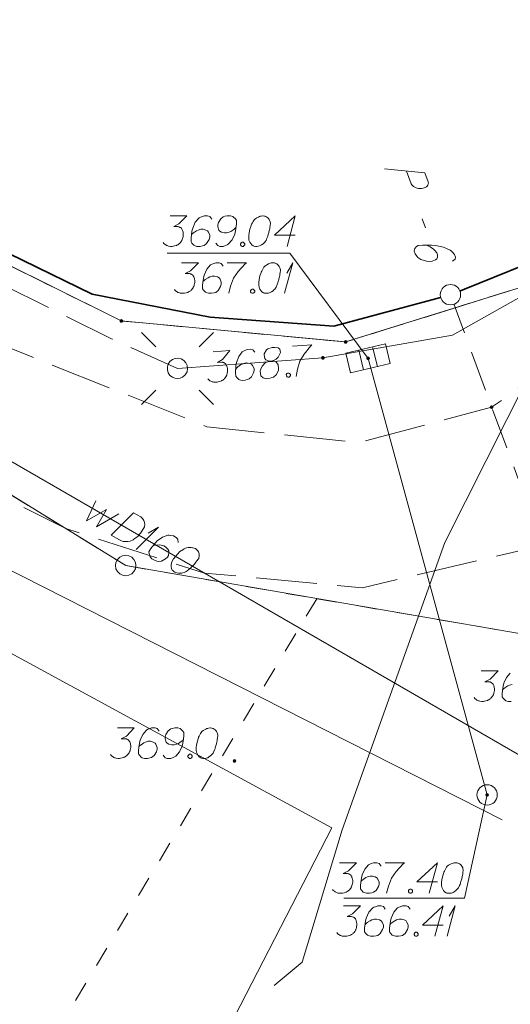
# Model space of a CAD drawing. Header units: metres. Extents: x 5555129 to 5555568, y 5636170 to 5636517.
# Tile 8 of 162: x 5555267 to 5555279, y 5636219 to 5636243. Entities that reach past the tile are written whole.
import ezdxf

# ---------------------------------------------------------------- set-up
doc = ezdxf.new("R2010")
doc.units = ezdxf.units.M
doc.header["$MEASUREMENT"] = 0
for name, pattern in [('05-linia 2.5 1', [1.75, 1.25, -0.5]), ('L_0_04', [1.5, 1, -0.5]), ('L_0_06', [2, 1.5, -0.5]), ('PRZER1-1', [2, 1, -1]), ('PRZER3-1', [4, 3, -1])]:
    doc.linetypes.add(name, pattern=pattern)
for name, color, linetype, lineweight in [('#digitalizacja', 7, 'Continuous', 18), ('#przekroje', 7, 'L_0_04', 18), ('#skartowane', 7, 'Continuous', 18), ('#zmodyfikowane', 7, 'Continuous', 18), ('#ZUDP', 7, 'Continuous', 18)]:
    doc.layers.add(name, color=color, linetype=linetype, lineweight=lineweight)
for name, color, linetype, lineweight, true_color in [('GEPPGD', 7, 'Continuous', 18, 0x008000), ('GESDZI', 7, 'Continuous', 18, 0x0a0909), ('GESKKL', 7, 'PRZER3-1', 18, 0x008000), ('GESUZY', 7, 'PRZER1-1', 18, 0x008000), ('GULENN', 1, 'Continuous', 18, 0xff0000), ('GULKSP', 7, 'Continuous', 18, 0x803300), ('GULWLP', 5, 'Continuous', 18, 0x0000ff), ('GUPEPI', 1, 'Continuous', 18, 0xff0000), ('GUPESH', 1, 'Continuous', 18, 0xff0000), ('GUPESH_O', 1, 'Continuous', 18, 0xff0000), ('GUPKKS', 7, 'Continuous', 18, 0x0a0909), ('GUPKPI', 7, 'Continuous', 18, 0x803300)]:
    doc.layers.add(name, color=color, linetype=linetype, lineweight=lineweight, true_color=true_color)

# ---------------------------------------------------------------- blocks, each defined once
blk = doc.blocks.new('EPPGN')
blk.add_hatch(color=0).paths.add_polyline_path([(0, -0.09), (-0.027812, -0.085595), (-0.052901, -0.072812), (-0.072812, -0.052901), (-0.085595, -0.027812), (-0.09, 0), (-0.085595, 0.027812), (-0.072812, 0.052901), (-0.052901, 0.072812), (-0.027812, 0.085595), (0, 0.09), (0.027812, 0.085595), (0.052901, 0.072812), (0.072812, 0.052901), (0.085595, 0.027812), (0.09, 0), (0.085595, -0.027812), (0.072812, -0.052901), (0.052901, -0.072812), (0.027812, -0.085595)])
blk = doc.blocks.new('EPPGS')
at = {"color": 0, "flags": 128}
blk.add_lwpolyline([(0.5, 0), (0.475528, -0.154508), (0.404508, -0.293893), (0.293893, -0.404508), (0.154508, -0.475528), (0, -0.5), (-0.154508, -0.475528), (-0.293893, -0.404508), (-0.404508, -0.293893), (-0.475528, -0.154508), (-0.5, 0), (-0.475528, 0.154508), (-0.404508, 0.293893), (-0.293893, 0.404508), (-0.154508, 0.475528), (0, 0.5), (0.154508, 0.475528), (0.293893, 0.404508), (0.404508, 0.293893), (0.475528, 0.154508), (0.5, 0)], close=True, dxfattribs=at)
blk = doc.blocks.new('POINT')
blk.add_hatch(color=0).paths.add_polyline_path([(-0.000884, -0.0025), (-0.0025, -0.000884), (-0.0025, 0.000884), (0.000884, 0.0025), (0.0025, 0.000884), (0.0025, -0.000884), (0.000884, -0.0025)])
blk = doc.blocks.new('SUSM01_01_2')
at = {"color": 0, "flags": 128}
for points in [[(-0.353553, 0.353553), (-0.212132, 0.212132)], [(0.353553, 0.353553), (0.212132, 0.212132)], [(-0.353553, -0.353553), (-0.212132, -0.212132)], [(0.353553, -0.353553), (0.212132, -0.212132)]]:
    blk.add_lwpolyline(points, dxfattribs=at)
blk.add_lwpolyline([(0.1, 0), (0.093969, -0.034202), (0.076604, -0.064279), (0.05, -0.086603), (0.025882, -0.096593), (0, -0.1), (-0.025882, -0.096593), (-0.05, -0.086603), (-0.073305, -0.068017), (-0.090097, -0.043388), (-0.098883, -0.014904), (-0.098883, 0.014904), (-0.090097, 0.043388), (-0.073305, 0.068017), (-0.05, 0.086603), (-0.022252, 0.097493), (0.007473, 0.09972), (0.036534, 0.093087), (0.062349, 0.078183), (0.082624, 0.056332), (0.095557, 0.029476), (0.1, 0)], close=True, dxfattribs=at)
blk = doc.blocks.new('KOLO')
blk.add_hatch(color=0).paths.add_polyline_path([(0, -0.5), (-0.12941, -0.482963), (-0.25, -0.433013), (-0.353553, -0.353553), (-0.433013, -0.25), (-0.482963, -0.12941), (-0.5, 0), (-0.482963, 0.12941), (-0.433013, 0.25), (-0.353553, 0.353553), (-0.25, 0.433013), (-0.12941, 0.482963), (0, 0.5), (0.12941, 0.482963), (0.25, 0.433013), (0.353553, 0.353553), (0.433013, 0.25), (0.482963, 0.12941), (0.5, 0), (0.482963, -0.12941), (0.433013, -0.25), (0.353553, -0.353553), (0.25, -0.433013), (0.12941, -0.482963)])
blk = doc.blocks.new('SUUS05_1')
at = {"color": 0, "flags": 128}
blk.add_lwpolyline([(0.5, -0.25), (-0.5, -0.25), (-0.5, 0.25), (0.5, 0.25), (0.5, -0.25)], close=True, dxfattribs=at)
for points in [[(-0.175, -0.25), (-0.175, 0.25)], [(0.175, -0.25), (0.175, 0.25)]]:
    blk.add_lwpolyline(points, dxfattribs=at)
blk = doc.blocks.new('SLU')
at = {"color": 0, "linetype": 'Continuous', "lineweight": 18}
blk.add_wipeout([(0, -0.5), (0.25, -0.433), (0.433, -0.25), (0.5, 0), (0.433, 0.25), (0.25, 0.433), (0, 0.5), (-0.25, 0.433), (-0.433, 0.25), (-0.5, 0), (-0.433, -0.25), (-0.25, -0.433)], dxfattribs=at)
blk.add_circle((0, 0), 0.5, dxfattribs=at)
blk = doc.blocks.new('SUUS05_2')
at = {"color": 0, "flags": 128}
blk.add_lwpolyline([(0.5, -0.25), (-0.5, -0.25), (-0.5, 0.25), (0.5, 0.25), (0.5, -0.25)], close=True, dxfattribs=at)
for points in [[(-0.175, -0.25), (-0.175, 0.25)], [(0.175, -0.25), (0.175, 0.25)]]:
    blk.add_lwpolyline(points, dxfattribs=at)
blk = doc.blocks.new('*U1603')
at = {"layer": '#digitalizacja', "color": 36, "linetype": 'ByBlock', "lineweight": 18, "true_color": 0x803300}
for q in [(5555273.498, 5636236.173), (5555273.551, 5636236.669)]:
    blk.add_line((5555273.698, 5636236.923), q, dxfattribs=at)
blk = doc.blocks.new('*U1636')
at = {"layer": '#digitalizacja', "color": 36, "linetype": 'ByBlock', "lineweight": 18, "true_color": 0x803300}
for q in [(5555277.488, 5636220.398), (5555277.542, 5636220.894)]:
    blk.add_line((5555277.689, 5636221.148), q, dxfattribs=at)
blk = doc.blocks.new('*U1647')
at = {"layer": '#digitalizacja', "color": 5, "linetype": 'ByBlock', "lineweight": 18}
for q in [(5555269.854, 5636229.886), (5555270.148, 5636230.289)]:
    blk.add_line((5555270.403, 5636230.435), q, dxfattribs=at)

msp = doc.modelspace()

# ---------------------------------------------------------------- hatches: boundary and pattern name
at = {"layer": '#digitalizacja', "linetype": 'Continuous', "lineweight": 18}
h = msp.add_hatch(color=7, dxfattribs=at)
edge = h.paths.add_edge_path()
edge.add_arc((5555275.548, 5636234.578), 0.045, 0, 360)
h = msp.add_hatch(color=7, dxfattribs=at)
edge = h.paths.add_edge_path()
edge.add_arc((5555278.47, 5636223.867), 0.045, 0, 360)
at = {"layer": '#skartowane', "linetype": 'Continuous', "lineweight": 18}
h = msp.add_hatch(color=7, dxfattribs=at)
edge = h.paths.add_edge_path()
edge.add_arc((5555278.58, 5636233.38), 0.045, 0, 360)
at = {"layer": '#zmodyfikowane', "linetype": 'Continuous', "lineweight": 18}
h = msp.add_hatch(color=7, dxfattribs=at)
edge = h.paths.add_edge_path()
edge.add_arc((5555272.27, 5636224.7), 0.045, 0, 360)

# ---------------------------------------------------------------- linework, layer by layer
at = {"layer": '#digitalizacja', "color": 36, "linetype": 'Continuous', "lineweight": 18, "true_color": 0x803300}
msp.add_line((5555275.548, 5636234.578), (5555278.47, 5636223.867), dxfattribs=at)
at = {"layer": '#digitalizacja', "color": 36, "linetype": 'Continuous', "lineweight": 18, "true_color": 0x803300, "flags": 128}
for points in [[(5555270.689, 5636238.075), (5555271.102, 5636238.075), (5555270.908, 5636237.874), (5555270.778, 5636237.809), (5555270.884, 5636237.809), (5555270.908, 5636237.803), (5555270.919, 5636237.797), (5555270.931, 5636237.791), (5555270.943, 5636237.785), (5555270.967, 5636237.768), (5555270.978, 5636237.75), (5555270.99, 5636237.732), (5555270.996, 5636237.714), (5555271.008, 5636237.673), (5555271.014, 5636237.638), (5555271.014, 5636237.62), (5555271.014, 5636237.596), (5555271.008, 5636237.561), (5555271.002, 5636237.537), (5555270.996, 5636237.514), (5555270.99, 5636237.496), (5555270.984, 5636237.484), (5555270.978, 5636237.472), (5555270.973, 5636237.461), (5555270.961, 5636237.443), (5555270.943, 5636237.419), (5555270.925, 5636237.402), (5555270.913, 5636237.39), (5555270.896, 5636237.378), (5555270.878, 5636237.366), (5555270.854, 5636237.354), (5555270.843, 5636237.348), (5555270.801, 5636237.337), (5555270.766, 5636237.331), (5555270.742, 5636237.325), (5555270.701, 5636237.325), (5555270.654, 5636237.331), (5555270.636, 5636237.337), (5555270.618, 5636237.343), (5555270.6, 5636237.348), (5555270.583, 5636237.36), (5555270.565, 5636237.372), (5555270.536, 5636237.396), (5555270.518, 5636237.419)], [(5555271.711, 5636237.992), (5555271.663, 5636238.057), (5555271.61, 5636238.075), (5555271.528, 5636238.075), (5555271.469, 5636238.051), (5555271.433, 5636238.039), (5555271.404, 5636238.022), (5555271.309, 5636237.915), (5555271.244, 5636237.774), (5555271.226, 5636237.697), (5555271.203, 5636237.526), (5555271.203, 5636237.437), (5555271.226, 5636237.402), (5555271.274, 5636237.354), (5555271.291, 5636237.343), (5555271.35, 5636237.325), (5555271.427, 5636237.325), (5555271.486, 5636237.337), (5555271.528, 5636237.348), (5555271.587, 5636237.396), (5555271.646, 5636237.49), (5555271.663, 5636237.549), (5555271.663, 5636237.596), (5555271.634, 5636237.673), (5555271.61, 5636237.703), (5555271.569, 5636237.726), (5555271.498, 5636237.744), (5555271.445, 5636237.744), (5555271.38, 5636237.726), (5555271.339, 5636237.709), (5555271.268, 5636237.661), (5555271.232, 5636237.632), (5555271.215, 5636237.614)], [(5555271.811, 5636237.407), (5555271.858, 5636237.343), (5555271.911, 5636237.325), (5555271.994, 5636237.325), (5555272.053, 5636237.348), (5555272.089, 5636237.36), (5555272.118, 5636237.378), (5555272.213, 5636237.484), (5555272.278, 5636237.626), (5555272.295, 5636237.703), (5555272.319, 5636237.874), (5555272.319, 5636237.962), (5555272.295, 5636237.998), (5555272.248, 5636238.045), (5555272.23, 5636238.057), (5555272.171, 5636238.075), (5555272.094, 5636238.075), (5555272.035, 5636238.063), (5555271.994, 5636238.051), (5555271.935, 5636238.004), (5555271.876, 5636237.909), (5555271.858, 5636237.85), (5555271.858, 5636237.803), (5555271.888, 5636237.726), (5555271.911, 5636237.697), (5555271.953, 5636237.673), (5555272.024, 5636237.655), (5555272.077, 5636237.655), (5555272.142, 5636237.673), (5555272.183, 5636237.691), (5555272.254, 5636237.738), (5555272.289, 5636237.768), (5555272.307, 5636237.785)], [(5555272.974, 5636238.075), (5555272.962, 5636238.075), (5555272.927, 5636238.069), (5555272.903, 5636238.063), (5555272.886, 5636238.057), (5555272.856, 5636238.045), (5555272.821, 5636238.027), (5555272.791, 5636238.01), (5555272.762, 5636237.986), (5555272.744, 5636237.962), (5555272.726, 5636237.933), (5555272.709, 5636237.903), (5555272.691, 5636237.868), (5555272.679, 5636237.844), (5555272.667, 5636237.809), (5555272.649, 5636237.75), (5555272.632, 5636237.661), (5555272.62, 5636237.591), (5555272.62, 5636237.526), (5555272.626, 5636237.478), (5555272.649, 5636237.425), (5555272.667, 5636237.396), (5555272.697, 5636237.36), (5555272.732, 5636237.337), (5555272.75, 5636237.331), (5555272.785, 5636237.325), (5555272.815, 5636237.325), (5555272.862, 5636237.331), (5555272.903, 5636237.343), (5555272.933, 5636237.36), (5555272.974, 5636237.39), (5555272.992, 5636237.407), (5555273.016, 5636237.431), (5555273.033, 5636237.455), (5555273.045, 5636237.472), (5555273.057, 5636237.502), (5555273.063, 5636237.514), (5555273.075, 5636237.543), (5555273.086, 5636237.579), (5555273.098, 5636237.614), (5555273.104, 5636237.638), (5555273.11, 5636237.655), (5555273.116, 5636237.679), (5555273.128, 5636237.732), (5555273.134, 5636237.762), (5555273.14, 5636237.791), (5555273.146, 5636237.833), (5555273.151, 5636237.886), (5555273.151, 5636237.903), (5555273.146, 5636237.927), (5555273.14, 5636237.951), (5555273.122, 5636237.986), (5555273.104, 5636238.01), (5555273.086, 5636238.027), (5555273.063, 5636238.045), (5555273.039, 5636238.057), (5555273.021, 5636238.063), (5555273.004, 5636238.069), (5555272.974, 5636238.075)], [(5555273.76, 5636237.602), (5555273.252, 5636237.602), (5555273.76, 5636238.075), (5555273.559, 5636237.325)], [(5555272.455, 5636237.425), (5555272.484, 5636237.425), (5555272.502, 5636237.413), (5555272.52, 5636237.39), (5555272.52, 5636237.36), (5555272.502, 5636237.337), (5555272.484, 5636237.325), (5555272.455, 5636237.325), (5555272.437, 5636237.337), (5555272.419, 5636237.36), (5555272.419, 5636237.39), (5555272.437, 5636237.413), (5555272.455, 5636237.425)], [(5555270.97, 5636236.923), (5555271.384, 5636236.923), (5555271.189, 5636236.722), (5555271.059, 5636236.657), (5555271.165, 5636236.657), (5555271.189, 5636236.651), (5555271.201, 5636236.645), (5555271.212, 5636236.64), (5555271.224, 5636236.634), (5555271.248, 5636236.616), (5555271.26, 5636236.598), (5555271.272, 5636236.581), (5555271.278, 5636236.563), (5555271.289, 5636236.522), (5555271.295, 5636236.486), (5555271.295, 5636236.468), (5555271.295, 5636236.445), (5555271.289, 5636236.409), (5555271.283, 5636236.386), (5555271.278, 5636236.362), (5555271.272, 5636236.344), (5555271.266, 5636236.333), (5555271.26, 5636236.321), (5555271.254, 5636236.309), (5555271.242, 5636236.291), (5555271.224, 5636236.268), (5555271.207, 5636236.25), (5555271.195, 5636236.238), (5555271.177, 5636236.226), (5555271.159, 5636236.214), (5555271.136, 5636236.203), (5555271.124, 5636236.197), (5555271.083, 5636236.185), (5555271.047, 5636236.179), (5555271.024, 5636236.173), (5555270.982, 5636236.173), (5555270.935, 5636236.179), (5555270.917, 5636236.185), (5555270.9, 5636236.191), (5555270.882, 5636236.197), (5555270.864, 5636236.208), (5555270.846, 5636236.22), (5555270.817, 5636236.244), (5555270.799, 5636236.268)], [(5555271.992, 5636236.84), (5555271.945, 5636236.905), (5555271.892, 5636236.923), (5555271.809, 5636236.923), (5555271.75, 5636236.899), (5555271.714, 5636236.888), (5555271.685, 5636236.87), (5555271.59, 5636236.764), (5555271.526, 5636236.622), (5555271.508, 5636236.545), (5555271.484, 5636236.374), (5555271.484, 5636236.285), (5555271.508, 5636236.25), (5555271.555, 5636236.203), (5555271.573, 5636236.191), (5555271.632, 5636236.173), (5555271.709, 5636236.173), (5555271.768, 5636236.185), (5555271.809, 5636236.197), (5555271.868, 5636236.244), (5555271.927, 5636236.338), (5555271.945, 5636236.397), (5555271.945, 5636236.445), (5555271.915, 5636236.522), (5555271.892, 5636236.551), (5555271.85, 5636236.575), (5555271.779, 5636236.592), (5555271.726, 5636236.592), (5555271.661, 5636236.575), (5555271.62, 5636236.557), (5555271.549, 5636236.51), (5555271.514, 5636236.48), (5555271.496, 5636236.462)], [(5555272.092, 5636236.923), (5555272.565, 5636236.923), (5555272.535, 5636236.893), (5555272.364, 5636236.71), (5555272.246, 5636236.545), (5555272.175, 5636236.35), (5555272.128, 5636236.173)], [(5555273.22, 5636236.923), (5555273.208, 5636236.923), (5555273.173, 5636236.917), (5555273.149, 5636236.911), (5555273.132, 5636236.905), (5555273.102, 5636236.893), (5555273.067, 5636236.876), (5555273.037, 5636236.858), (5555273.008, 5636236.834), (5555272.99, 5636236.811), (5555272.972, 5636236.781), (5555272.954, 5636236.752), (5555272.937, 5636236.716), (5555272.925, 5636236.693), (5555272.913, 5636236.657), (5555272.895, 5636236.598), (5555272.878, 5636236.51), (5555272.866, 5636236.439), (5555272.866, 5636236.374), (5555272.872, 5636236.327), (5555272.895, 5636236.273), (5555272.913, 5636236.244), (5555272.943, 5636236.208), (5555272.978, 5636236.185), (5555272.996, 5636236.179), (5555273.031, 5636236.173), (5555273.061, 5636236.173), (5555273.108, 5636236.179), (5555273.149, 5636236.191), (5555273.179, 5636236.208), (5555273.22, 5636236.238), (5555273.238, 5636236.256), (5555273.262, 5636236.279), (5555273.279, 5636236.303), (5555273.291, 5636236.321), (5555273.303, 5636236.35), (5555273.309, 5636236.362), (5555273.321, 5636236.392), (5555273.332, 5636236.427), (5555273.344, 5636236.462), (5555273.35, 5636236.486), (5555273.356, 5636236.504), (5555273.362, 5636236.527), (5555273.374, 5636236.581), (5555273.38, 5636236.61), (5555273.386, 5636236.64), (5555273.391, 5636236.681), (5555273.397, 5636236.734), (5555273.397, 5636236.752), (5555273.391, 5636236.775), (5555273.386, 5636236.799), (5555273.368, 5636236.834), (5555273.35, 5636236.858), (5555273.332, 5636236.876), (5555273.309, 5636236.893), (5555273.285, 5636236.905), (5555273.267, 5636236.911), (5555273.25, 5636236.917), (5555273.22, 5636236.923)], [(5555272.701, 5636236.273), (5555272.73, 5636236.273), (5555272.748, 5636236.262), (5555272.766, 5636236.238), (5555272.766, 5636236.208), (5555272.748, 5636236.185), (5555272.73, 5636236.173), (5555272.701, 5636236.173), (5555272.683, 5636236.185), (5555272.665, 5636236.208), (5555272.665, 5636236.238), (5555272.683, 5636236.262), (5555272.701, 5636236.273)], [(5555274.846, 5636222.205), (5555275.26, 5636222.205), (5555275.065, 5636222.004), (5555274.935, 5636221.939), (5555275.041, 5636221.939), (5555275.065, 5636221.933), (5555275.077, 5636221.927), (5555275.088, 5636221.921), (5555275.1, 5636221.915), (5555275.124, 5636221.897), (5555275.136, 5636221.88), (5555275.147, 5636221.862), (5555275.153, 5636221.844), (5555275.165, 5636221.803), (5555275.171, 5636221.768), (5555275.171, 5636221.75), (5555275.171, 5636221.726), (5555275.165, 5636221.691), (5555275.159, 5636221.667), (5555275.153, 5636221.644), (5555275.147, 5636221.626), (5555275.142, 5636221.614), (5555275.136, 5636221.602), (5555275.13, 5636221.59), (5555275.118, 5636221.573), (5555275.1, 5636221.549), (5555275.083, 5636221.531), (5555275.071, 5636221.52), (5555275.053, 5636221.508), (5555275.035, 5636221.496), (5555275.012, 5636221.484), (5555275, 5636221.478), (5555274.958, 5636221.466), (5555274.923, 5636221.46), (5555274.899, 5636221.455), (5555274.858, 5636221.455), (5555274.811, 5636221.46), (5555274.793, 5636221.466), (5555274.775, 5636221.472), (5555274.758, 5636221.478), (5555274.74, 5636221.49), (5555274.722, 5636221.502), (5555274.693, 5636221.525), (5555274.675, 5636221.549)], [(5555275.868, 5636222.122), (5555275.821, 5636222.187), (5555275.767, 5636222.205), (5555275.685, 5636222.205), (5555275.626, 5636222.181), (5555275.59, 5636222.169), (5555275.561, 5636222.151), (5555275.466, 5636222.045), (5555275.401, 5636221.903), (5555275.384, 5636221.827), (5555275.36, 5636221.655), (5555275.36, 5636221.567), (5555275.384, 5636221.531), (5555275.431, 5636221.484), (5555275.449, 5636221.472), (5555275.508, 5636221.455), (5555275.584, 5636221.455), (5555275.643, 5636221.466), (5555275.685, 5636221.478), (5555275.744, 5636221.525), (5555275.803, 5636221.62), (5555275.821, 5636221.679), (5555275.821, 5636221.726), (5555275.791, 5636221.803), (5555275.767, 5636221.832), (5555275.726, 5636221.856), (5555275.655, 5636221.874), (5555275.602, 5636221.874), (5555275.537, 5636221.856), (5555275.496, 5636221.838), (5555275.425, 5636221.791), (5555275.39, 5636221.762), (5555275.372, 5636221.744)], [(5555275.968, 5636222.205), (5555276.441, 5636222.205), (5555276.411, 5636222.175), (5555276.24, 5636221.992), (5555276.122, 5636221.827), (5555276.051, 5636221.632), (5555276.004, 5636221.455)], [(5555277.25, 5636221.732), (5555276.742, 5636221.732), (5555277.25, 5636222.205), (5555277.049, 5636221.455)], [(5555277.704, 5636222.205), (5555277.692, 5636222.205), (5555277.657, 5636222.199), (5555277.633, 5636222.193), (5555277.616, 5636222.187), (5555277.586, 5636222.175), (5555277.551, 5636222.157), (5555277.521, 5636222.14), (5555277.492, 5636222.116), (5555277.474, 5636222.092), (5555277.456, 5636222.063), (5555277.439, 5636222.033), (5555277.421, 5636221.998), (5555277.409, 5636221.974), (5555277.397, 5636221.939), (5555277.379, 5636221.88), (5555277.362, 5636221.791), (5555277.35, 5636221.72), (5555277.35, 5636221.655), (5555277.356, 5636221.608), (5555277.379, 5636221.555), (5555277.397, 5636221.525), (5555277.427, 5636221.49), (5555277.462, 5636221.466), (5555277.48, 5636221.46), (5555277.515, 5636221.455), (5555277.545, 5636221.455), (5555277.592, 5636221.46), (5555277.633, 5636221.472), (5555277.663, 5636221.49), (5555277.704, 5636221.52), (5555277.722, 5636221.537), (5555277.746, 5636221.561), (5555277.763, 5636221.584), (5555277.775, 5636221.602), (5555277.787, 5636221.632), (5555277.793, 5636221.644), (5555277.805, 5636221.673), (5555277.816, 5636221.709), (5555277.828, 5636221.744), (5555277.834, 5636221.768), (5555277.84, 5636221.785), (5555277.846, 5636221.809), (5555277.858, 5636221.862), (5555277.864, 5636221.892), (5555277.87, 5636221.921), (5555277.876, 5636221.962), (5555277.881, 5636222.016), (5555277.881, 5636222.033), (5555277.876, 5636222.057), (5555277.87, 5636222.08), (5555277.852, 5636222.116), (5555277.834, 5636222.14), (5555277.816, 5636222.157), (5555277.793, 5636222.175), (5555277.769, 5636222.187), (5555277.751, 5636222.193), (5555277.734, 5636222.199), (5555277.704, 5636222.205)], [(5555276.576, 5636221.555), (5555276.606, 5636221.555), (5555276.624, 5636221.543), (5555276.641, 5636221.52), (5555276.641, 5636221.49), (5555276.624, 5636221.466), (5555276.606, 5636221.455), (5555276.576, 5636221.455), (5555276.559, 5636221.466), (5555276.541, 5636221.49), (5555276.541, 5636221.52), (5555276.559, 5636221.543), (5555276.576, 5636221.555)], [(5555274.949, 5636221.148), (5555275.363, 5636221.148), (5555275.168, 5636220.947), (5555275.038, 5636220.882), (5555275.144, 5636220.882), (5555275.168, 5636220.876), (5555275.18, 5636220.87), (5555275.191, 5636220.864), (5555275.203, 5636220.858), (5555275.227, 5636220.841), (5555275.239, 5636220.823), (5555275.251, 5636220.805), (5555275.256, 5636220.787), (5555275.268, 5636220.746), (5555275.274, 5636220.711), (5555275.274, 5636220.693), (5555275.274, 5636220.669), (5555275.268, 5636220.634), (5555275.262, 5636220.61), (5555275.256, 5636220.587), (5555275.251, 5636220.569), (5555275.245, 5636220.557), (5555275.239, 5636220.545), (5555275.233, 5636220.533), (5555275.221, 5636220.516), (5555275.203, 5636220.492), (5555275.186, 5636220.474), (5555275.174, 5636220.463), (5555275.156, 5636220.451), (5555275.138, 5636220.439), (5555275.115, 5636220.427), (5555275.103, 5636220.421), (5555275.062, 5636220.409), (5555275.026, 5636220.404), (5555275.002, 5636220.398), (5555274.961, 5636220.398), (5555274.914, 5636220.404), (5555274.896, 5636220.409), (5555274.879, 5636220.415), (5555274.861, 5636220.421), (5555274.843, 5636220.433), (5555274.825, 5636220.445), (5555274.796, 5636220.468), (5555274.778, 5636220.492)], [(5555275.971, 5636221.065), (5555275.924, 5636221.13), (5555275.871, 5636221.148), (5555275.788, 5636221.148), (5555275.729, 5636221.124), (5555275.693, 5636221.112), (5555275.664, 5636221.094), (5555275.569, 5636220.988), (5555275.504, 5636220.846), (5555275.487, 5636220.77), (5555275.463, 5636220.598), (5555275.463, 5636220.51), (5555275.487, 5636220.474), (5555275.534, 5636220.427), (5555275.552, 5636220.415), (5555275.611, 5636220.398), (5555275.687, 5636220.398), (5555275.747, 5636220.409), (5555275.788, 5636220.421), (5555275.847, 5636220.468), (5555275.906, 5636220.563), (5555275.924, 5636220.622), (5555275.924, 5636220.669), (5555275.894, 5636220.746), (5555275.871, 5636220.776), (5555275.829, 5636220.799), (5555275.758, 5636220.817), (5555275.705, 5636220.817), (5555275.64, 5636220.799), (5555275.599, 5636220.781), (5555275.528, 5636220.734), (5555275.493, 5636220.705), (5555275.475, 5636220.687)], [(5555276.579, 5636221.065), (5555276.532, 5636221.13), (5555276.479, 5636221.148), (5555276.396, 5636221.148), (5555276.337, 5636221.124), (5555276.302, 5636221.112), (5555276.272, 5636221.094), (5555276.178, 5636220.988), (5555276.113, 5636220.846), (5555276.095, 5636220.77), (5555276.071, 5636220.598), (5555276.071, 5636220.51), (5555276.095, 5636220.474), (5555276.142, 5636220.427), (5555276.16, 5636220.415), (5555276.219, 5636220.398), (5555276.296, 5636220.398), (5555276.355, 5636220.409), (5555276.396, 5636220.421), (5555276.455, 5636220.468), (5555276.514, 5636220.563), (5555276.532, 5636220.622), (5555276.532, 5636220.669), (5555276.502, 5636220.746), (5555276.479, 5636220.776), (5555276.437, 5636220.799), (5555276.367, 5636220.817), (5555276.313, 5636220.817), (5555276.248, 5636220.799), (5555276.207, 5636220.781), (5555276.136, 5636220.734), (5555276.101, 5636220.705), (5555276.083, 5636220.687)], [(5555277.388, 5636220.675), (5555276.88, 5636220.675), (5555277.388, 5636221.148), (5555277.187, 5636220.398)], [(5555276.715, 5636220.498), (5555276.744, 5636220.498), (5555276.762, 5636220.486), (5555276.78, 5636220.463), (5555276.78, 5636220.433), (5555276.762, 5636220.409), (5555276.744, 5636220.398), (5555276.715, 5636220.398), (5555276.697, 5636220.409), (5555276.679, 5636220.433), (5555276.679, 5636220.463), (5555276.697, 5636220.486), (5555276.715, 5636220.498)]]:
    msp.add_lwpolyline(points, dxfattribs=at)
at = {"layer": '#digitalizacja', "color": 7, "linetype": 'Continuous', "lineweight": 18, "flags": 128}
for points in [[(5555270.619, 5636237.161), (5555273.627, 5636237.161), (5555275.548, 5636234.578)], [(5555274.956, 5636221.332), (5555277.912, 5636221.332), (5555278.47, 5636223.867)]]:
    msp.add_lwpolyline(points, dxfattribs=at)
at = {"layer": '#digitalizacja', "color": 5, "linetype": 'Continuous', "lineweight": 18, "flags": 128}
for points in [[(5555268.865, 5636231.078), (5555268.637, 5636230.589), (5555269.127, 5636230.871), (5555268.887, 5636230.444), (5555269.433, 5636230.763)], [(5555269.794, 5636230.786), (5555269.968, 5636230.686), (5555270.001, 5636230.66), (5555270.013, 5636230.646), (5555270.033, 5636230.621), (5555270.042, 5636230.602), (5555270.052, 5636230.583), (5555270.063, 5636230.543), (5555270.066, 5636230.513), (5555270.062, 5636230.447), (5555269.997, 5636230.335), (5555269.963, 5636230.287), (5555269.943, 5636230.264), (5555269.923, 5636230.241), (5555269.903, 5636230.219), (5555269.878, 5636230.199), (5555269.85, 5636230.174), (5555269.803, 5636230.14), (5555269.781, 5636230.126), (5555269.708, 5636230.093), (5555269.654, 5636230.083), (5555269.598, 5636230.081), (5555269.541, 5636230.087), (5555269.494, 5636230.101), (5555269.445, 5636230.122), (5555269.245, 5636230.237), (5555269.794, 5636230.786)], [(5555270.888, 5636230.059), (5555270.88, 5636230.139), (5555270.842, 5636230.181), (5555270.771, 5636230.222), (5555270.708, 5636230.231), (5555270.671, 5636230.239), (5555270.637, 5636230.238), (5555270.502, 5636230.193), (5555270.375, 5636230.103), (5555270.321, 5636230.046), (5555270.215, 5636229.909), (5555270.171, 5636229.832), (5555270.173, 5636229.79), (5555270.191, 5636229.725), (5555270.2, 5636229.706), (5555270.242, 5636229.661), (5555270.309, 5636229.623), (5555270.366, 5636229.604), (5555270.408, 5636229.593), (5555270.482, 5636229.605), (5555270.581, 5636229.657), (5555270.626, 5636229.699), (5555270.649, 5636229.74), (5555270.662, 5636229.821), (5555270.656, 5636229.859), (5555270.632, 5636229.9), (5555270.58, 5636229.951), (5555270.534, 5636229.977), (5555270.469, 5636229.994), (5555270.424, 5636230), (5555270.339, 5636229.994), (5555270.294, 5636229.986), (5555270.269, 5636229.98)], [(5555271.323, 5636229.903), (5555271.313, 5636229.909), (5555271.279, 5636229.922), (5555271.256, 5636229.929), (5555271.238, 5636229.932), (5555271.206, 5636229.937), (5555271.167, 5636229.939), (5555271.132, 5636229.939), (5555271.095, 5636229.933), (5555271.068, 5636229.921), (5555271.037, 5636229.905), (5555271.007, 5636229.888), (5555270.974, 5636229.866), (5555270.952, 5636229.852), (5555270.924, 5636229.827), (5555270.879, 5636229.784), (5555270.82, 5636229.717), (5555270.774, 5636229.661), (5555270.742, 5636229.605), (5555270.723, 5636229.561), (5555270.717, 5636229.503), (5555270.718, 5636229.469), (5555270.725, 5636229.423), (5555270.744, 5636229.385), (5555270.757, 5636229.371), (5555270.784, 5636229.348), (5555270.81, 5636229.334), (5555270.854, 5636229.315), (5555270.896, 5636229.305), (5555270.93, 5636229.305), (5555270.981, 5636229.31), (5555271.005, 5636229.317), (5555271.037, 5636229.325), (5555271.064, 5636229.337), (5555271.083, 5636229.346), (5555271.108, 5636229.366), (5555271.119, 5636229.373), (5555271.144, 5636229.393), (5555271.172, 5636229.418), (5555271.2, 5636229.442), (5555271.217, 5636229.46), (5555271.231, 5636229.472), (5555271.248, 5636229.49), (5555271.285, 5636229.53), (5555271.305, 5636229.553), (5555271.325, 5636229.575), (5555271.35, 5636229.608), (5555271.382, 5636229.651), (5555271.391, 5636229.666), (5555271.398, 5636229.69), (5555271.404, 5636229.713), (5555271.407, 5636229.753), (5555271.403, 5636229.782), (5555271.397, 5636229.806), (5555271.385, 5636229.833), (5555271.371, 5636229.855), (5555271.358, 5636229.87), (5555271.346, 5636229.883), (5555271.323, 5636229.903)]]:
    msp.add_lwpolyline(points, dxfattribs=at)
at = {"layer": '#digitalizacja', "color": 1, "linetype": 'Continuous', "lineweight": 18, "true_color": 0xff0000, "flags": 128}
msp.add_lwpolyline([(5555261.281, 5636230.332), (5555274.656, 5636223.062), (5555271.993, 5636217.883), (5555272.28, 5636217.165)], dxfattribs=at)
at = {"layer": '#digitalizacja', "color": 1, "linetype": 'Continuous', "lineweight": 18, "flags": 128}
msp.add_lwpolyline([(5555274.911, 5636223.013), (5555273.933, 5636219.767), (5555273.243, 5636219.188)], dxfattribs=at)
at = {"layer": '#digitalizacja', "color": 36, "linetype": 'Continuous', "lineweight": 18, "true_color": 0x803300}
msp.add_circle((5555278.47, 5636223.867), 0.25, dxfattribs=at)
at = {"layer": '#przekroje', "color": 7, "linetype": 'Continuous'}
msp.add_line((5555276.878, 5636237.999), (5555276.959, 5636237.776), dxfattribs=at)
at = {"layer": '#przekroje', "color": 7, "linetype": 'Continuous', "flags": 128}
for points in [[(5555275.951, 5636239.227), (5555276.943, 5636239.13), (5555277.024, 5636238.907), (5555277.028, 5636238.875), (5555277.026, 5636238.859), (5555277.016, 5636238.826), (5555277.001, 5636238.803), (5555276.978, 5636238.785), (5555276.947, 5636238.766), (5555276.899, 5636238.751), (5555276.857, 5636238.742), (5555276.819, 5636238.745), (5555276.788, 5636238.747), (5555276.755, 5636238.755), (5555276.729, 5636238.764), (5555276.694, 5636238.777), (5555276.665, 5636238.796), (5555276.645, 5636238.81), (5555276.621, 5636238.835), (5555276.604, 5636238.86), (5555276.491, 5636239.172)], [(5555277.623, 5636236.96), (5555277.689, 5636237.008), (5555277.694, 5636237.057), (5555277.667, 5636237.129), (5555277.619, 5636237.179), (5555277.594, 5636237.209), (5555277.562, 5636237.233), (5555277.4, 5636237.305), (5555277.204, 5636237.347), (5555277.104, 5636237.354), (5555276.884, 5636237.357), (5555276.775, 5636237.348), (5555276.738, 5636237.323), (5555276.695, 5636237.276), (5555276.686, 5636237.26), (5555276.683, 5636237.206), (5555276.707, 5636237.138), (5555276.741, 5636237.087), (5555276.768, 5636237.052), (5555276.846, 5636237.005), (5555276.981, 5636236.963), (5555277.06, 5636236.954), (5555277.119, 5636236.959), (5555277.204, 5636236.993), (5555277.233, 5636237.017), (5555277.249, 5636237.056), (5555277.249, 5636237.12), (5555277.232, 5636237.167), (5555277.189, 5636237.222), (5555277.154, 5636237.257), (5555277.073, 5636237.314), (5555277.025, 5636237.342), (5555276.998, 5636237.356)]]:
    msp.add_lwpolyline(points, dxfattribs=at)
at = {"layer": '#przekroje', "color": 7, "lineweight": 18, "flags": 128}
msp.add_lwpolyline([(5555277.57, 5636236.14), (5555281.837, 5636224.524)], dxfattribs=at)
at = {"layer": '#przekroje', "color": 7}
msp.add_point((5555277.57, 5636236.14), dxfattribs=at)
at = {"layer": '#skartowane', "color": 7, "linetype": 'L_0_06', "lineweight": 18, "flags": 128}
msp.add_lwpolyline([(5555319.91, 5636279.38), (5555323.03, 5636275.28), (5555329.28, 5636268.46), (5555334.03, 5636263.4), (5555345.03, 5636252.49), (5555346.54, 5636251.45), (5555345.73, 5636247.93), (5555332.42, 5636261.49), (5555327.2, 5636266.8), (5555317.86, 5636277.41), (5555315.42, 5636280.01), (5555313.35, 5636281.16), (5555310.91, 5636281.48), (5555308.55, 5636280.93), (5555307.33, 5636278.49), (5555300.21, 5636263.98), (5555298.84, 5636260.31), (5555299.74, 5636259.03), (5555298.26, 5636255.27), (5555297.04, 5636255.1), (5555292.88, 5636247), (5555292.08, 5636246.05), (5555288.59, 5636239.37), (5555285.9, 5636234.86), (5555282.53, 5636231.41), (5555279.83, 5636229.99), (5555275.41, 5636228.95), (5555271.53, 5636229.31), (5555268.13, 5636230.4), (5555264.62, 5636232.17), (5555253.07, 5636239.68), (5555243.27, 5636245.93), (5555229.11, 5636254.41), (5555220.5, 5636258.77), (5555213.45, 5636261.65), (5555208.14, 5636263.06), (5555202.51, 5636263.31), (5555198.72, 5636262.51), (5555193.02, 5636260.05), (5555189.79, 5636257.33), (5555186.81, 5636252.47), (5555184.72, 5636245.33), (5555179.71, 5636245.97), (5555181.09, 5636251.46), (5555182.84, 5636255.67), (5555185.21, 5636259.68), (5555188.88, 5636264.05), (5555188.73, 5636266.82), (5555186.51, 5636270.36), (5555177.24, 5636279.14), (5555172.12, 5636284.35), (5555168.67, 5636288.73), (5555165.68, 5636293.64), (5555163.11, 5636298.61), (5555159.69, 5636305.28), (5555154.96, 5636314.88), (5555157.25, 5636316.15), (5555161.87, 5636306.69), (5555165.41, 5636299.79), (5555167.81, 5636295.12), (5555170.82, 5636290.32), (5555174.09, 5636286.04), (5555178.95, 5636281.15), (5555193.27, 5636269.09), (5555198.74, 5636266.34), (5555202.91, 5636266.53), (5555208.67, 5636266.05), (5555214.33, 5636264.32), (5555221.74, 5636261.36), (5555230.37, 5636257.02), (5555244.89, 5636248.46), (5555254.7, 5636242.22), (5555266.71, 5636234.85), (5555271.59, 5636232.9), (5555275.32, 5636232.51), (5555278.58, 5636233.38), (5555282.52, 5636236.11), (5555285.35, 5636239.7), (5555289.44, 5636247.37), (5555294.78, 5636258.52), (5555297.61, 5636265.12), (5555304.52, 5636279.57), (5555309.3, 5636287.58), (5555310.96, 5636291.13)], dxfattribs=at)
at = {"layer": '#skartowane', "color": 7, "linetype": 'Continuous', "lineweight": 35, "flags": 128}
msp.add_lwpolyline([(5555294.6, 5636264.97), (5555294.19, 5636264.03), (5555294.6, 5636261.89), (5555284.46, 5636241.75), (5555282.65, 5636239.36), (5555280.44, 5636237.3), (5555277.57, 5636236.14), (5555274.71, 5636235.37), (5555271.67, 5636235.59), (5555268.78, 5636236.15), (5555266.05, 5636237.48), (5555263.48, 5636238.92), (5555256.02, 5636244.07), (5555263.72, 5636256.91)], dxfattribs=at)
at = {"layer": '#zmodyfikowane', "color": 7, "linetype": 'Continuous', "lineweight": 18, "flags": 128}
for points in [[(5555278.325, 5636226.91), (5555278.738, 5636226.91), (5555278.543, 5636226.709), (5555278.413, 5636226.644), (5555278.519, 5636226.644), (5555278.543, 5636226.638), (5555278.555, 5636226.632), (5555278.567, 5636226.627), (5555278.578, 5636226.621), (5555278.602, 5636226.603), (5555278.614, 5636226.585), (5555278.626, 5636226.567), (5555278.632, 5636226.55), (5555278.643, 5636226.508), (5555278.649, 5636226.473), (5555278.649, 5636226.455), (5555278.649, 5636226.432), (5555278.643, 5636226.396), (5555278.637, 5636226.373), (5555278.632, 5636226.349), (5555278.626, 5636226.331), (5555278.62, 5636226.319), (5555278.614, 5636226.308), (5555278.608, 5636226.296), (5555278.596, 5636226.278), (5555278.578, 5636226.254), (5555278.561, 5636226.237), (5555278.549, 5636226.225), (5555278.531, 5636226.213), (5555278.514, 5636226.201), (5555278.49, 5636226.19), (5555278.478, 5636226.184), (5555278.437, 5636226.172), (5555278.401, 5636226.166), (5555278.378, 5636226.16), (5555278.336, 5636226.16), (5555278.289, 5636226.166), (5555278.271, 5636226.172), (5555278.254, 5636226.178), (5555278.236, 5636226.184), (5555278.218, 5636226.195), (5555278.2, 5636226.207), (5555278.171, 5636226.231), (5555278.153, 5636226.254)], [(5555279.039, 5636226.857), (5555278.945, 5636226.75), (5555278.88, 5636226.609), (5555278.862, 5636226.532), (5555278.838, 5636226.361), (5555278.838, 5636226.272), (5555278.862, 5636226.237), (5555278.909, 5636226.19), (5555278.927, 5636226.178), (5555278.986, 5636226.16), (5555279.063, 5636226.16)], [(5555279.08, 5636226.579), (5555279.015, 5636226.562), (5555278.974, 5636226.544), (5555278.903, 5636226.497), (5555278.868, 5636226.467), (5555278.85, 5636226.449)], [(5555269.399, 5636225.512), (5555269.812, 5636225.512), (5555269.617, 5636225.311), (5555269.487, 5636225.246), (5555269.593, 5636225.246), (5555269.617, 5636225.241), (5555269.629, 5636225.235), (5555269.641, 5636225.229), (5555269.652, 5636225.223), (5555269.676, 5636225.205), (5555269.688, 5636225.187), (5555269.7, 5636225.17), (5555269.706, 5636225.152), (5555269.717, 5636225.111), (5555269.723, 5636225.075), (5555269.723, 5636225.057), (5555269.723, 5636225.034), (5555269.717, 5636224.998), (5555269.711, 5636224.975), (5555269.706, 5636224.951), (5555269.7, 5636224.934), (5555269.694, 5636224.922), (5555269.688, 5636224.91), (5555269.682, 5636224.898), (5555269.67, 5636224.88), (5555269.652, 5636224.857), (5555269.635, 5636224.839), (5555269.623, 5636224.827), (5555269.605, 5636224.815), (5555269.588, 5636224.804), (5555269.564, 5636224.792), (5555269.552, 5636224.786), (5555269.511, 5636224.774), (5555269.475, 5636224.768), (5555269.452, 5636224.762), (5555269.41, 5636224.762), (5555269.363, 5636224.768), (5555269.345, 5636224.774), (5555269.328, 5636224.78), (5555269.31, 5636224.786), (5555269.292, 5636224.798), (5555269.275, 5636224.809), (5555269.245, 5636224.833), (5555269.227, 5636224.857)], [(5555270.42, 5636225.43), (5555270.373, 5636225.494), (5555270.32, 5636225.512), (5555270.237, 5636225.512), (5555270.178, 5636225.489), (5555270.143, 5636225.477), (5555270.113, 5636225.459), (5555270.019, 5636225.353), (5555269.954, 5636225.211), (5555269.936, 5636225.134), (5555269.912, 5636224.963), (5555269.912, 5636224.874), (5555269.936, 5636224.839), (5555269.983, 5636224.792), (5555270.001, 5636224.78), (5555270.06, 5636224.762), (5555270.137, 5636224.762), (5555270.196, 5636224.774), (5555270.237, 5636224.786), (5555270.296, 5636224.833), (5555270.355, 5636224.928), (5555270.373, 5636224.987), (5555270.373, 5636225.034), (5555270.343, 5636225.111), (5555270.32, 5636225.14), (5555270.278, 5636225.164), (5555270.208, 5636225.182), (5555270.154, 5636225.182), (5555270.089, 5636225.164), (5555270.048, 5636225.146), (5555269.977, 5636225.099), (5555269.942, 5636225.069), (5555269.924, 5636225.052)], [(5555270.52, 5636224.845), (5555270.568, 5636224.78), (5555270.621, 5636224.762), (5555270.704, 5636224.762), (5555270.763, 5636224.786), (5555270.798, 5636224.798), (5555270.828, 5636224.815), (5555270.922, 5636224.922), (5555270.987, 5636225.063), (5555271.005, 5636225.14), (5555271.028, 5636225.311), (5555271.028, 5636225.4), (5555271.005, 5636225.435), (5555270.957, 5636225.483), (5555270.94, 5636225.494), (5555270.881, 5636225.512), (5555270.804, 5636225.512), (5555270.745, 5636225.5), (5555270.704, 5636225.489), (5555270.645, 5636225.441), (5555270.585, 5636225.347), (5555270.568, 5636225.288), (5555270.568, 5636225.241), (5555270.597, 5636225.164), (5555270.621, 5636225.134), (5555270.662, 5636225.111), (5555270.733, 5636225.093), (5555270.786, 5636225.093), (5555270.851, 5636225.111), (5555270.893, 5636225.128), (5555270.963, 5636225.176), (5555270.999, 5636225.205), (5555271.016, 5636225.223)], [(5555271.684, 5636225.512), (5555271.672, 5636225.512), (5555271.636, 5636225.506), (5555271.613, 5636225.5), (5555271.595, 5636225.494), (5555271.566, 5636225.483), (5555271.53, 5636225.465), (5555271.501, 5636225.447), (5555271.471, 5636225.424), (5555271.453, 5636225.4), (5555271.436, 5636225.371), (5555271.418, 5636225.341), (5555271.4, 5636225.306), (5555271.388, 5636225.282), (5555271.377, 5636225.246), (5555271.359, 5636225.187), (5555271.341, 5636225.099), (5555271.329, 5636225.028), (5555271.329, 5636224.963), (5555271.335, 5636224.916), (5555271.359, 5636224.863), (5555271.377, 5636224.833), (5555271.406, 5636224.798), (5555271.442, 5636224.774), (5555271.459, 5636224.768), (5555271.495, 5636224.762), (5555271.524, 5636224.762), (5555271.572, 5636224.768), (5555271.613, 5636224.78), (5555271.642, 5636224.798), (5555271.684, 5636224.827), (5555271.701, 5636224.845), (5555271.725, 5636224.869), (5555271.743, 5636224.892), (5555271.755, 5636224.91), (5555271.766, 5636224.939), (5555271.772, 5636224.951), (5555271.784, 5636224.981), (5555271.796, 5636225.016), (5555271.808, 5636225.052), (5555271.814, 5636225.075), (5555271.82, 5636225.093), (5555271.825, 5636225.117), (5555271.837, 5636225.17), (5555271.843, 5636225.199), (5555271.849, 5636225.229), (5555271.855, 5636225.27), (5555271.861, 5636225.323), (5555271.861, 5636225.341), (5555271.855, 5636225.365), (5555271.849, 5636225.388), (5555271.831, 5636225.424), (5555271.814, 5636225.447), (5555271.796, 5636225.465), (5555271.772, 5636225.483), (5555271.749, 5636225.494), (5555271.731, 5636225.5), (5555271.713, 5636225.506), (5555271.684, 5636225.512)], [(5555271.164, 5636224.863), (5555271.194, 5636224.863), (5555271.211, 5636224.851), (5555271.229, 5636224.827), (5555271.229, 5636224.798), (5555271.211, 5636224.774), (5555271.194, 5636224.762), (5555271.164, 5636224.762), (5555271.146, 5636224.774), (5555271.129, 5636224.798), (5555271.129, 5636224.827), (5555271.146, 5636224.851), (5555271.164, 5636224.863)]]:
    msp.add_lwpolyline(points, dxfattribs=at)
at = {"layer": '#ZUDP', "color": 1, "linetype": '05-linia 2.5 1', "lineweight": 18}
msp.add_line((5555270.87, 5636234.33), (5555269.271, 5636235.047), dxfattribs=at)
at = {"layer": '#ZUDP', "color": 1, "linetype": '05-linia 2.5 1', "lineweight": 18, "flags": 128}
msp.add_lwpolyline([(5555269.271, 5636235.047), (5555264.77, 5636237.281), (5555255.378, 5636243.574), (5555215.913, 5636265.819), (5555208.427, 5636266.321), (5555202.73, 5636266.699), (5555200.294, 5636266.539)], dxfattribs=at)
at = {"layer": 'GESDZI', "color": 96, "linetype": 'Continuous', "lineweight": 18, "flags": 128}
msp.add_lwpolyline([(5555255.64, 5636244), (5555291.92, 5636304.86), (5555311.27, 5636293.99), (5555284.476, 5636241.337), (5555279.944, 5636236.523), (5555274.997, 5636234.98), (5555269.493, 5636235.495), (5555265.022, 5636237.714), (5555255.64, 5636244)], close=True, dxfattribs=at)
for points in [[(5555181.37, 5636197.215), (5555180.879, 5636235.703), (5555180.847, 5636237.963), (5555184.375, 5636256.62), (5555190.254, 5636262.036), (5555194.751, 5636266.179), (5555198.92, 5636266.95), (5555202.73, 5636267.2), (5555208.46, 5636266.82), (5555210.74, 5636267.97), (5555216.06, 5636266.31), (5555255.64, 5636244), (5555265.022, 5636237.714), (5555269.493, 5636235.495), (5555274.997, 5636234.98), (5555279.944, 5636236.523)], [(5555280.777, 5636227.568), (5555269.6, 5636229.495), (5555252.779, 5636239.857), (5555235.065, 5636250.769), (5555217.688, 5636259.628), (5555207.115, 5636262.659), (5555196.152, 5636261.309), (5555188.125, 5636254.905), (5555186.351, 5636245.801), (5555184.846, 5636238.084), (5555184.758, 5636205.86), (5555186.215, 5636197.478)], [(5555184.758, 5636205.86), (5555184.846, 5636238.084), (5555186.351, 5636245.801), (5555237.321, 5636213.996), (5555252.779, 5636239.857), (5555269.6, 5636229.495), (5555280.777, 5636227.568), (5555285.045, 5636223.354), (5555298.924, 5636211.274), (5555290.474, 5636196.617), (5555286.067, 5636191.382)]]:
    msp.add_lwpolyline(points, dxfattribs=at)
at = {"layer": 'GESKKL', "color": 96, "linetype": 'PRZER3-1', "lineweight": 18, "ltscale": 0.5, "true_color": 0x008000}
msp.add_lwpolyline([(5555255.64, 5636244), (5555265.022, 5636237.714), (5555269.493, 5636235.495), (5555274.997, 5636234.98), (5555279.944, 5636236.523), (5555284.476, 5636241.337), (5555294.683, 5636261.4), (5555290.811, 5636263.67), (5555283.663, 5636251.573), (5555270.013, 5636259.716), (5555277.529, 5636272.351), (5555279.243, 5636271.33), (5555292.171, 5636287.889), (5555284.52, 5636292.447), (5555255.64, 5636244)], close=True, dxfattribs=at)
at = {"layer": 'GESUZY', "color": 96, "linetype": 'PRZER1-1', "lineweight": 18, "ltscale": 0.5, "true_color": 0x008000}
for points in [[(5555279.944, 5636236.523), (5555274.997, 5636234.98), (5555269.493, 5636235.495), (5555265.022, 5636237.714), (5555255.64, 5636244), (5555216.06, 5636266.31), (5555210.74, 5636267.97), (5555208.46, 5636266.82), (5555202.73, 5636267.2), (5555198.92, 5636266.95), (5555194.751, 5636266.179), (5555190.254, 5636262.036), (5555184.375, 5636256.62), (5555180.847, 5636237.963), (5555180.879, 5636235.703), (5555181.144, 5636214.939), (5555181.37, 5636197.215)], [(5555186.215, 5636197.478), (5555184.758, 5636205.86), (5555184.846, 5636238.084), (5555186.351, 5636245.801), (5555188.125, 5636254.905), (5555196.152, 5636261.309), (5555207.115, 5636262.659), (5555217.688, 5636259.628), (5555235.065, 5636250.769), (5555245.34, 5636244.44), (5555252.779, 5636239.857), (5555254.635, 5636238.709), (5555259.12, 5636235.95), (5555269.6, 5636229.495), (5555274.29, 5636228.681), (5555280.777, 5636227.568)]]:
    msp.add_lwpolyline(points, dxfattribs=at)
msp.add_lwpolyline([(5555259.12, 5636235.95), (5555269.6, 5636229.495), (5555274.29, 5636228.681), (5555258.309, 5636202.089), (5555243.316, 5636211.211), (5555259.12, 5636235.95)], close=True, dxfattribs=at)
at = {"layer": 'GULENN', "color": 1, "linetype": 'Continuous', "lineweight": 18, "true_color": 0xff0000, "flags": 128}
msp.add_lwpolyline([(5555270.87, 5636234.33), (5555274.44, 5636234.59), (5555277.62, 5636235.15), (5555281.05, 5636237.08), (5555283.64, 5636239.52), (5555287.06, 5636246.04), (5555293.51, 5636258.1), (5555296.22, 5636263.74)], dxfattribs=at)
at = {"layer": 'GULKSP', "color": 36, "linetype": 'Continuous', "lineweight": 18, "true_color": 0x803300, "flags": 128}
msp.add_lwpolyline([(5555233.21, 5636236.2), (5555234.02, 5636237.1), (5555245.06, 5636240.4), (5555278.837, 5636223.253)], dxfattribs=at)
at = {"layer": 'GULWLP', "color": 5, "linetype": 'Continuous', "lineweight": 18, "true_color": 0x0000ff, "flags": 128}
msp.add_lwpolyline([(5555281.175, 5636223.739), (5555280.252, 5636224.266), (5555261.576, 5636235.057), (5555252.344, 5636230.987)], dxfattribs=at)
at = {"layer": 'GUPESH_O', "color": 1, "linetype": 'Continuous', "lineweight": 18, "flags": 128}
for points in [[(5555273.693, 5636234.876), (5555274.164, 5636234.909), (5555274.137, 5636234.877), (5555273.979, 5636234.683), (5555273.873, 5636234.509), (5555273.816, 5636234.31), (5555273.781, 5636234.13)], [(5555271.744, 5636234.738), (5555272.156, 5636234.767), (5555271.976, 5636234.553), (5555271.851, 5636234.479), (5555271.957, 5636234.486), (5555271.981, 5636234.482), (5555271.993, 5636234.477), (5555272.005, 5636234.472), (5555272.017, 5636234.467), (5555272.042, 5636234.451), (5555272.055, 5636234.434), (5555272.068, 5636234.417), (5555272.075, 5636234.4), (5555272.09, 5636234.36), (5555272.098, 5636234.325), (5555272.1, 5636234.307), (5555272.101, 5636234.283), (5555272.098, 5636234.248), (5555272.094, 5636234.224), (5555272.089, 5636234.2), (5555272.085, 5636234.182), (5555272.08, 5636234.169), (5555272.075, 5636234.157), (5555272.07, 5636234.145), (5555272.059, 5636234.126), (5555272.043, 5636234.102), (5555272.027, 5636234.083), (5555272.016, 5636234.07), (5555271.999, 5636234.057), (5555271.982, 5636234.044), (5555271.959, 5636234.031), (5555271.948, 5636234.024), (5555271.907, 5636234.009), (5555271.873, 5636234.001), (5555271.849, 5636233.993), (5555271.808, 5636233.99), (5555271.761, 5636233.993), (5555271.743, 5636233.998), (5555271.725, 5636234.002), (5555271.706, 5636234.007), (5555271.688, 5636234.017), (5555271.669, 5636234.028), (5555271.638, 5636234.049), (5555271.619, 5636234.072)], [(5555272.768, 5636234.727), (5555272.717, 5636234.789), (5555272.662, 5636234.803), (5555272.58, 5636234.797), (5555272.523, 5636234.769), (5555272.488, 5636234.755), (5555272.46, 5636234.735), (5555272.373, 5636234.622), (5555272.318, 5636234.476), (5555272.306, 5636234.399), (5555272.295, 5636234.226), (5555272.301, 5636234.138), (5555272.327, 5636234.104), (5555272.377, 5636234.06), (5555272.396, 5636234.05), (5555272.456, 5636234.036), (5555272.533, 5636234.042), (5555272.591, 5636234.058), (5555272.631, 5636234.072), (5555272.687, 5636234.124), (5555272.739, 5636234.222), (5555272.752, 5636234.282), (5555272.749, 5636234.329), (5555272.714, 5636234.404), (5555272.689, 5636234.432), (5555272.646, 5636234.452), (5555272.574, 5636234.465), (5555272.521, 5636234.461), (5555272.457, 5636234.439), (5555272.417, 5636234.418), (5555272.35, 5636234.366), (5555272.317, 5636234.334), (5555272.3, 5636234.315)], [(5555273.121, 5636234.51), (5555273.204, 5636234.515), (5555273.227, 5636234.523), (5555273.295, 5636234.557), (5555273.345, 5636234.608), (5555273.396, 5636234.724), (5555273.384, 5636234.806), (5555273.341, 5636234.833), (5555273.257, 5636234.845), (5555273.198, 5636234.841), (5555273.088, 5636234.815), (5555273.054, 5636234.783), (5555273.002, 5636234.69), (5555272.998, 5636234.661), (5555273.016, 5636234.573), (5555273.042, 5636234.539), (5555273.121, 5636234.51), (5555273.029, 5636234.479), (5555272.947, 5636234.385), (5555272.906, 5636234.293), (5555272.902, 5636234.263), (5555272.916, 5636234.152), (5555272.973, 5636234.096), (5555273.045, 5636234.078), (5555273.116, 5636234.083), (5555273.226, 5636234.12), (5555273.304, 5636234.179), (5555273.35, 5636234.289), (5555273.353, 5636234.325), (5555273.341, 5636234.418), (5555273.288, 5636234.498), (5555273.204, 5636234.515)], [(5555273.574, 5636234.216), (5555273.604, 5636234.218), (5555273.622, 5636234.208), (5555273.641, 5636234.185), (5555273.643, 5636234.156), (5555273.627, 5636234.131), (5555273.611, 5636234.118), (5555273.581, 5636234.116), (5555273.563, 5636234.126), (5555273.543, 5636234.149), (5555273.541, 5636234.178), (5555273.557, 5636234.203), (5555273.574, 5636234.216)]]:
    msp.add_lwpolyline(points, dxfattribs=at)

# ---------------------------------------------------------------- block references
at = {"layer": '#digitalizacja', "color": 36, "linetype": 'Continuous', "lineweight": 18, "true_color": 0x803300}
for name in ['*U1603', '*U1636']:
    msp.add_blockref(name, (0, 0), dxfattribs=at)
at = {"layer": '#digitalizacja', "color": 7, "lineweight": 18, "rotation": 13.3878394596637}
msp.add_blockref('SUUS05_2', (5555275.548, 5636234.578), dxfattribs=at)
at = {"layer": '#digitalizacja', "color": 5, "linetype": 'Continuous', "lineweight": 18}
msp.add_blockref('*U1647', (0, 0), dxfattribs=at)
at = {"layer": '#zmodyfikowane', "color": 7, "lineweight": 18, "xscale": 2.5, "yscale": 2.5, "zscale": 2.5, "rotation": 359.9999974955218}
msp.add_blockref('SUSM01_01_2', (5555270.87, 5636234.33), dxfattribs=at)
at = {"layer": 'GEPPGD', "color": 96, "lineweight": 18, "true_color": 0x008000, "xscale": 0.5, "yscale": 0.5, "zscale": 0.5, "rotation": 90}
for name, p in [('EPPGN', (5555269.493, 5636235.495)), ('EPPGN', (5555274.997, 5636234.98)), ('EPPGS', (5555269.6, 5636229.495))]:
    msp.add_blockref(name, p, dxfattribs=at)
at = {"layer": 'GUPEPI', "color": 1, "lineweight": 18, "true_color": 0xff0000, "rotation": 90}
msp.add_blockref('POINT', (5555277.62, 5636235.15), dxfattribs=at)
at = {"layer": 'GUPESH', "color": 1, "lineweight": 18, "true_color": 0xff0000, "xscale": 0.09, "yscale": 0.09, "zscale": 0.09, "rotation": 90}
msp.add_blockref('KOLO', (5555274.44, 5636234.59), dxfattribs=at)
at = {"layer": 'GUPKKS', "color": 7, "lineweight": 18, "rotation": 13.3878394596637}
msp.add_blockref('SUUS05_1', (5555275.548, 5636234.578), dxfattribs=at)
at = {"layer": 'GUPKPI', "color": 36, "lineweight": 18, "true_color": 0x803300, "rotation": 90}
msp.add_blockref('POINT', (5555278.81, 5636223.43), dxfattribs=at)

# ---------------------------------------------------------------- next in the draw order: block references
at = {"layer": '#przekroje', "color": 7, "linetype": 'Continuous', "xscale": 0.5, "yscale": 0.5, "zscale": 0.5}
msp.add_blockref('SLU', (5555277.57, 5636236.14), dxfattribs=at)

# ---------------------------------------------------------------- next in the draw order: linework, layer by layer
at = {"layer": '#digitalizacja', "color": 1, "linetype": 'Continuous', "lineweight": 18, "flags": 128}
msp.add_lwpolyline([(5555274.911, 5636223.013), (5555277.429, 5636230.059), (5555280.471, 5636236.094), (5555284.639, 5636239.754)], dxfattribs=at)

doc.saveas('drawing.dxf')
